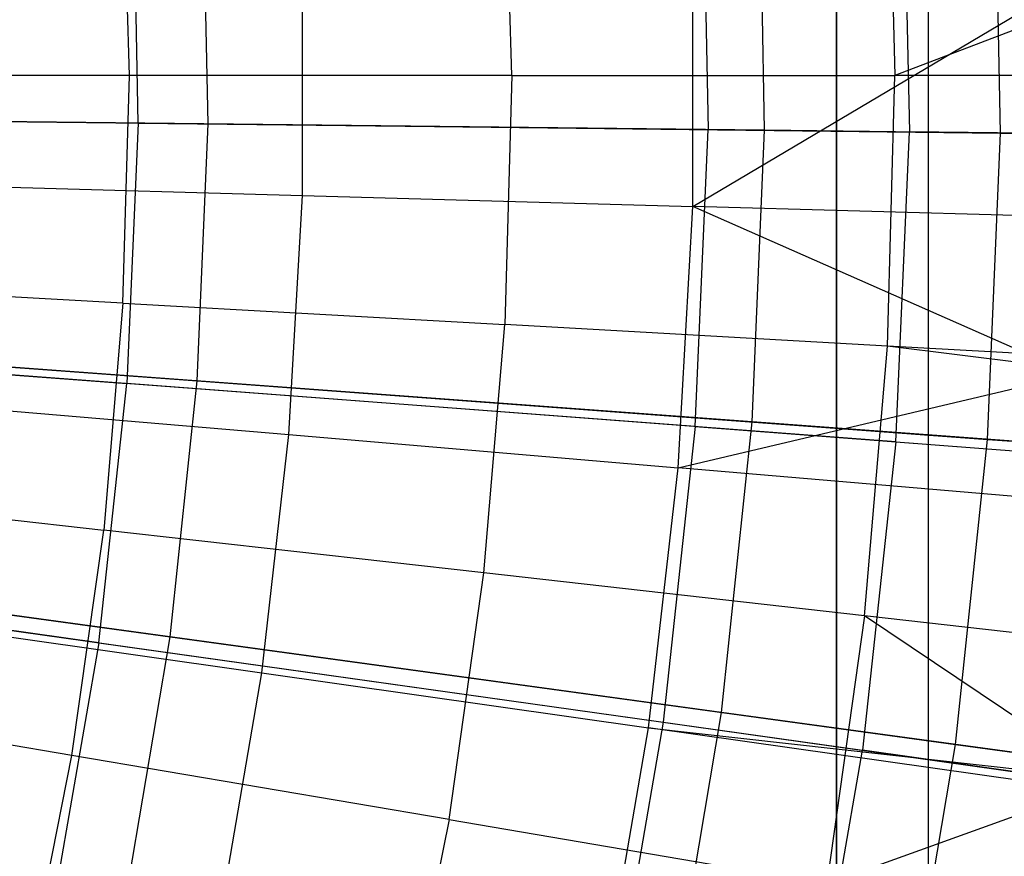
# Model space of a CAD drawing. Extents: x -8.3 to 8.8, y -6 to 6.
# Tile 93 of 177: x 1.938 to 2.373, y -0.345 to 0.025. Entities that reach past the tile are written whole.
import ezdxf

# ---------------------------------------------------------------- set-up
doc = ezdxf.new("R2010")
doc.units = 0
doc.header["$LTSCALE"] = 2.54
doc.layers.get('0').update_dxf_attribs({"linetype": 'CONTINUOUS'})

# ---------------------------------------------------------------- blocks, each defined once
blk = doc.blocks.new('DROPS_COLOR_A_STL')
at = {"color": 0}
for p, q in [((10.69855, 0.9, 25.51898), (10.69855, -0.9, 25.51898)), ((10.69855, 0.9, 25.51898), (10.69855, -0.9, 25.51898)), ((10.69855, -0.9, 14.44236), (10.69855, 0.9, 14.44236)), ((10.69855, -0.9, 14.44236), (10.69855, 0.9, 14.44236)), ((10.73901, 0.9, 30.09957), (10.73901, -0.9, 30.09957)), ((10.73901, 0.9, 30.09957), (10.73901, -0.9, 30.09957)), ((10.73901, 0.9, 47.3409), (10.73901, -0.9, 47.3409)), ((10.73901, 0.9, 47.3409), (10.73901, -0.9, 47.3409)), ((10.72103, 0.11959, 13.53708), (10.72438, 0, 13.53708)), ((10.72103, 0.11959, 13.53708), (10.72438, 0, 13.53708)), ((10.55503, 0, 13.61153), (10.55194, 0.11009, 13.61153)), ((10.55503, 0, 13.61153), (10.55194, 0.11009, 13.61153)), ((10.72796, 0.11221, 2.41249), (10.73076, -0.0249, 2.41249)), ((10.72796, 0.11221, 2.41249), (10.73076, -0.0249, 2.41249)), ((10.63916, 0.10754, 13.21341), (10.64185, -0.02387, 13.21341)), ((10.63916, 0.10754, 13.21341), (10.64185, -0.02387, 13.21341)), ((10.38598, 0, 13.68072), (10.38316, 0.10061, 13.68072)), ((10.38598, 0, 13.68072), (10.38316, 0.10061, 13.68072)), ((10.38992, -0.02094, 2.27183), (10.38757, 0.09433, 2.27183)), ((10.38992, -0.02094, 2.27183), (10.38757, 0.09433, 2.27183)), ((10.63508, -0.05785, 13.48916), (10.63508, 0.05785, 13.48916)), ((10.63508, -0.05785, 13.48916), (10.63508, 0.05785, 13.48916)), ((10.46245, -0.05297, 13.56327), (10.46245, 0.05297, 13.56327)), ((10.46245, -0.05297, 13.56327), (10.46245, 0.05297, 13.56327)), ((10.63508, -0.05785, 13.48916), (10.80673, 0.04405, 13.4103)), ((10.63508, -0.05785, 13.48916), (10.80673, 0.04405, 13.4103)), ((10.84111, 0.04473, 13.48253), (10.72438, 0, 13.53708)), ((10.84111, 0.04473, 13.48253), (10.72438, 0, 13.53708)), ((10.38598, 0, 13.68072), (10.21729, 0, 13.74469)), ((10.38598, 0, 13.68072), (10.21729, 0, 13.74469)), ((10.38316, -0.10061, 13.68072), (10.38598, 0, 13.68072)), ((10.38316, -0.10061, 13.68072), (10.38598, 0, 13.68072)), ((10.55503, 0, 13.61153), (10.38598, 0, 13.68072)), ((10.55503, 0, 13.61153), (10.38598, 0, 13.68072)), ((10.55503, 0, 13.61153), (10.55194, -0.11009, 13.61153)), ((10.55503, 0, 13.61153), (10.55194, -0.11009, 13.61153)), ((10.55503, 0, 13.61153), (10.72438, 0, 13.53708)), ((10.55503, 0, 13.61153), (10.72438, 0, 13.53708)), ((10.72103, -0.11959, 13.53708), (10.72438, 0, 13.53708)), ((10.72103, -0.11959, 13.53708), (10.72438, 0, 13.53708)), ((10.84156, 0, 13.48253), (10.72438, 0, 13.53708)), ((10.84156, 0, 13.48253), (10.72438, 0, 13.53708)), ((10.38992, -0.02094, 2.27183), (10.04096, -0.01687, 2.15275)), ((10.38992, -0.02094, 2.27183), (10.04096, -0.01687, 2.15275)), ((10.29874, -0.01987, 13.34844), (10.64185, -0.02387, 13.21341)), ((10.29874, -0.01987, 13.34844), (10.64185, -0.02387, 13.21341)), ((10.38992, -0.02094, 2.27183), (10.38488, -0.13611, 2.27183)), ((10.38992, -0.02094, 2.27183), (10.38488, -0.13611, 2.27183)), ((10.38992, -0.02094, 2.27183), (10.73076, -0.0249, 2.41249)), ((10.38992, -0.02094, 2.27183), (10.73076, -0.0249, 2.41249)), ((10.63611, -0.15518, 13.21341), (10.64185, -0.02387, 13.21341)), ((10.63611, -0.15518, 13.21341), (10.64185, -0.02387, 13.21341)), ((10.97585, -0.02776, 13.05722), (10.64185, -0.02387, 13.21341)), ((10.97585, -0.02776, 13.05722), (10.64185, -0.02387, 13.21341)), ((10.72477, -0.16191, 2.41249), (10.73076, -0.0249, 2.41249)), ((10.72477, -0.16191, 2.41249), (10.73076, -0.0249, 2.41249)), ((11.06214, -0.02876, 2.57416), (10.73076, -0.0249, 2.41249)), ((11.06214, -0.02876, 2.57416), (10.73076, -0.0249, 2.41249)), ((10.29031, -0.04809, 13.63179), (10.46245, -0.05297, 13.56327)), ((10.29031, -0.04809, 13.63179), (10.46245, -0.05297, 13.56327)), ((10.45646, -0.15873, 13.56327), (10.46245, -0.05297, 13.56327)), ((10.45646, -0.15873, 13.56327), (10.46245, -0.05297, 13.56327)), ((10.46245, -0.05297, 13.56327), (10.63508, -0.05785, 13.48916)), ((10.46245, -0.05297, 13.56327), (10.63508, -0.05785, 13.48916)), ((10.62853, -0.17337, 13.48916), (10.63508, -0.05785, 13.48916)), ((10.62853, -0.17337, 13.48916), (10.63508, -0.05785, 13.48916)), ((10.80628, -0.0627, 13.4103), (10.63508, -0.05785, 13.48916)), ((10.80628, -0.0627, 13.4103), (10.63508, -0.05785, 13.48916)), ((10.80322, -0.13208, 13.4103), (10.63508, -0.05785, 13.48916)), ((10.80322, -0.13208, 13.4103), (10.63508, -0.05785, 13.48916)), ((10.38316, -0.10061, 13.68072), (10.21473, -0.09116, 13.74469)), ((10.38316, -0.10061, 13.68072), (10.21473, -0.09116, 13.74469)), ((10.38316, -0.10061, 13.68072), (10.3747, -0.20091, 13.68072)), ((10.38316, -0.10061, 13.68072), (10.3747, -0.20091, 13.68072)), ((10.38316, -0.10061, 13.68072), (10.55194, -0.11009, 13.61153)), ((10.38316, -0.10061, 13.68072), (10.55194, -0.11009, 13.61153)), ((10.0369, -0.1097, 2.15275), (10.38488, -0.13611, 2.27183)), ((10.0369, -0.1097, 2.15275), (10.38488, -0.13611, 2.27183)), ((10.54268, -0.21984, 13.61153), (10.55194, -0.11009, 13.61153)), ((10.54268, -0.21984, 13.61153), (10.55194, -0.11009, 13.61153)), ((10.72103, -0.11959, 13.53708), (10.55194, -0.11009, 13.61153)), ((10.72103, -0.11959, 13.53708), (10.55194, -0.11009, 13.61153)), ((10.71097, -0.2388, 13.53708), (10.72103, -0.11959, 13.53708)), ((10.71097, -0.2388, 13.53708), (10.72103, -0.11959, 13.53708)), ((10.83755, -0.13413, 13.48253), (10.72103, -0.11959, 13.53708)), ((10.83755, -0.13413, 13.48253), (10.72103, -0.11959, 13.53708)), ((10.83802, -0.12616, 13.48253), (10.72103, -0.11959, 13.53708)), ((10.83802, -0.12616, 13.48253), (10.72103, -0.11959, 13.53708)), ((10.63611, -0.15518, 13.21341), (10.29396, -0.12921, 13.34844)), ((10.63611, -0.15518, 13.21341), (10.29396, -0.12921, 13.34844)), ((10.62853, -0.17337, 13.48916), (10.80322, -0.13208, 13.4103)), ((10.62853, -0.17337, 13.48916), (10.80322, -0.13208, 13.4103)), ((10.37248, -0.25073, 2.27183), (10.38488, -0.13611, 2.27183)), ((10.37248, -0.25073, 2.27183), (10.38488, -0.13611, 2.27183)), ((10.72477, -0.16191, 2.41249), (10.38488, -0.13611, 2.27183)), ((10.72477, -0.16191, 2.41249), (10.38488, -0.13611, 2.27183)), ((10.28487, -0.14412, 13.63179), (10.45646, -0.15873, 13.56327)), ((10.28487, -0.14412, 13.63179), (10.45646, -0.15873, 13.56327)), ((10.63611, -0.15518, 13.21341), (10.62196, -0.28586, 13.21341)), ((10.63611, -0.15518, 13.21341), (10.62196, -0.28586, 13.21341)), ((10.63611, -0.15518, 13.21341), (10.96917, -0.18046, 13.05722)), ((10.63611, -0.15518, 13.21341), (10.96917, -0.18046, 13.05722)), ((10.44449, -0.26398, 13.56327), (10.45646, -0.15873, 13.56327)), ((10.44449, -0.26398, 13.56327), (10.45646, -0.15873, 13.56327)), ((10.45646, -0.15873, 13.56327), (10.62853, -0.17337, 13.48916)), ((10.45646, -0.15873, 13.56327), (10.62853, -0.17337, 13.48916)), ((10.72477, -0.16191, 2.41249), (10.71001, -0.29825, 2.41249)), ((10.72477, -0.16191, 2.41249), (10.71001, -0.29825, 2.41249)), ((10.72477, -0.16191, 2.41249), (11.05522, -0.18699, 2.57416)), ((10.72477, -0.16191, 2.41249), (11.05522, -0.18699, 2.57416)), ((10.61546, -0.28834, 13.48916), (10.62853, -0.17337, 13.48916)), ((10.61546, -0.28834, 13.48916), (10.62853, -0.17337, 13.48916)), ((10.79918, -0.1879, 13.4103), (10.62853, -0.17337, 13.48916)), ((10.79918, -0.1879, 13.4103), (10.62853, -0.17337, 13.48916)), ((10.20706, -0.18202, 13.74469), (10.3747, -0.20091, 13.68072)), ((10.20706, -0.18202, 13.74469), (10.3747, -0.20091, 13.68072)), ((10.37248, -0.25073, 2.27183), (10.02691, -0.20208, 2.15275)), ((10.37248, -0.25073, 2.27183), (10.02691, -0.20208, 2.15275)), ((10.36063, -0.30058, 13.68072), (10.3747, -0.20091, 13.68072)), ((10.36063, -0.30058, 13.68072), (10.3747, -0.20091, 13.68072)), ((10.54268, -0.21984, 13.61153), (10.3747, -0.20091, 13.68072)), ((10.54268, -0.21984, 13.61153), (10.3747, -0.20091, 13.68072)), ((10.52729, -0.32889, 13.61153), (10.54268, -0.21984, 13.61153)), ((10.52729, -0.32889, 13.61153), (10.54268, -0.21984, 13.61153)), ((10.71097, -0.2388, 13.53708), (10.54268, -0.21984, 13.61153)), ((10.71097, -0.2388, 13.53708), (10.54268, -0.21984, 13.61153)), ((10.28218, -0.23802, 13.34844), (10.62196, -0.28586, 13.21341)), ((10.28218, -0.23802, 13.34844), (10.62196, -0.28586, 13.21341)), ((10.71097, -0.2388, 13.53708), (10.69425, -0.35726, 13.53708)), ((10.71097, -0.2388, 13.53708), (10.69425, -0.35726, 13.53708)), ((10.8198, -0.31215, 13.48253), (10.71097, -0.2388, 13.53708)), ((10.82741, -0.25192, 13.48253), (10.71097, -0.2388, 13.53708)), ((10.8198, -0.31215, 13.48253), (10.71097, -0.2388, 13.53708)), ((10.82741, -0.25192, 13.48253), (10.71097, -0.2388, 13.53708)), ((10.274, -0.23969, 13.63179), (10.44449, -0.26398, 13.56327)), ((10.274, -0.23969, 13.63179), (10.44449, -0.26398, 13.56327)), ((10.37248, -0.25073, 2.27183), (10.35275, -0.36432, 2.27183)), ((10.37248, -0.25073, 2.27183), (10.35275, -0.36432, 2.27183)), ((10.37248, -0.25073, 2.27183), (10.71001, -0.29825, 2.41249)), ((10.37248, -0.25073, 2.27183), (10.71001, -0.29825, 2.41249)), ((10.42659, -0.36839, 13.56327), (10.44449, -0.26398, 13.56327)), ((10.42659, -0.36839, 13.56327), (10.44449, -0.26398, 13.56327)), ((10.44449, -0.26398, 13.56327), (10.61546, -0.28834, 13.48916)), ((10.44449, -0.26398, 13.56327), (10.61546, -0.28834, 13.48916)), ((10.36063, -0.30058, 13.68072), (10.19432, -0.27232, 13.74469)), ((10.36063, -0.30058, 13.68072), (10.19432, -0.27232, 13.74469)), ((10.62196, -0.28586, 13.21341), (10.59948, -0.41536, 13.21341)), ((10.62196, -0.28586, 13.21341), (10.59948, -0.41536, 13.21341)), ((10.62196, -0.28586, 13.21341), (10.95273, -0.33243, 13.05722)), ((10.62196, -0.28586, 13.21341), (10.95273, -0.33243, 13.05722)), ((10.59591, -0.40238, 13.48916), (10.61546, -0.28834, 13.48916)), ((10.59591, -0.40238, 13.48916), (10.61546, -0.28834, 13.48916)), ((10.78502, -0.31249, 13.4103), (10.61546, -0.28834, 13.48916)), ((10.61546, -0.28834, 13.48916), (10.78574, -0.30738, 13.4103)), ((10.78502, -0.31249, 13.4103), (10.61546, -0.28834, 13.48916)), ((10.61546, -0.28834, 13.48916), (10.78574, -0.30738, 13.4103)), ((10.68655, -0.43337, 2.41249), (10.71001, -0.29825, 2.41249)), ((10.68655, -0.43337, 2.41249), (10.71001, -0.29825, 2.41249)), ((11.03818, -0.34446, 2.57416), (10.71001, -0.29825, 2.41249)), ((11.03818, -0.34446, 2.57416), (10.71001, -0.29825, 2.41249)), ((10.34099, -0.3993, 13.68072), (10.36063, -0.30058, 13.68072)), ((10.34099, -0.3993, 13.68072), (10.36063, -0.30058, 13.68072)), ((10.52729, -0.32889, 13.61153), (10.36063, -0.30058, 13.68072)), ((10.52729, -0.32889, 13.61153), (10.36063, -0.30058, 13.68072)), ((10.8198, -0.31215, 13.48253), (10.69425, -0.35726, 13.53708)), ((10.8198, -0.31215, 13.48253), (10.69425, -0.35726, 13.53708)), ((10.52729, -0.32889, 13.61153), (10.5058, -0.43691, 13.61153)), ((10.52729, -0.32889, 13.61153), (10.5058, -0.43691, 13.61153)), ((10.52729, -0.32889, 13.61153), (10.69425, -0.35726, 13.53708)), ((10.52729, -0.32889, 13.61153), (10.69425, -0.35726, 13.53708))]:
    blk.add_line(p, q, dxfattribs=at)
blk = doc.blocks.new('GROUP_1')
at = {"color": 0}
for p, q in [((10.68589, 5.97317, 0.40992), (10.68326, 6.10872, 0.40992)), ((10.68589, 5.97317, 0.40992), (10.68326, 6.10872, 0.40992)), ((10.58159, 5.97438, 11.62964), (10.57907, 6.10345, 11.62964)), ((10.58159, 5.97438, 11.62964), (10.57907, 6.10345, 11.62964)), ((10.33557, 5.97725, 0.28567), (10.33336, 6.09101, 0.28567)), ((10.33557, 5.97725, 0.28567), (10.33336, 6.09101, 0.28567)), ((9.97822, 5.98141, 0.18336), (10.33557, 5.97725, 0.28567)), ((9.97822, 5.98141, 0.18336), (10.33557, 5.97725, 0.28567)), ((10.58159, 5.97438, 11.62964), (10.22901, 5.97849, 11.74735)), ((10.58159, 5.97438, 11.62964), (10.22901, 5.97849, 11.74735)), ((10.33071, 5.86357, 0.28567), (10.33557, 5.97725, 0.28567)), ((10.33071, 5.86357, 0.28567), (10.33557, 5.97725, 0.28567)), ((10.33557, 5.97725, 0.28567), (10.68589, 5.97317, 0.40992)), ((10.33557, 5.97725, 0.28567), (10.68589, 5.97317, 0.40992)), ((10.57607, 5.84542, 11.62964), (10.58159, 5.97438, 11.62964)), ((10.57607, 5.84542, 11.62964), (10.58159, 5.97438, 11.62964)), ((10.9262, 5.97037, 11.49032), (10.58159, 5.97438, 11.62964)), ((10.9262, 5.97037, 11.49032), (10.58159, 5.97438, 11.62964)), ((10.6801, 5.83772, 0.40992), (10.68589, 5.97317, 0.40992)), ((10.6801, 5.83772, 0.40992), (10.68589, 5.97317, 0.40992)), ((10.68589, 5.97317, 0.40992), (11.02785, 5.96919, 0.55563)), ((10.68589, 5.97317, 0.40992), (11.02785, 5.96919, 0.55563)), ((9.97431, 5.88994, 0.18336), (10.33071, 5.86357, 0.28567)), ((9.97431, 5.88994, 0.18336), (10.33071, 5.86357, 0.28567)), ((10.57607, 5.84542, 11.62964), (10.22443, 5.87143, 11.74735)), ((10.57607, 5.84542, 11.62964), (10.22443, 5.87143, 11.74735)), ((10.31879, 5.75041, 0.28567), (10.33071, 5.86357, 0.28567)), ((10.31879, 5.75041, 0.28567), (10.33071, 5.86357, 0.28567)), ((10.33071, 5.86357, 0.28567), (10.6801, 5.83772, 0.40992)), ((10.33071, 5.86357, 0.28567), (10.6801, 5.83772, 0.40992)), ((10.56255, 5.71704, 11.62964), (10.57607, 5.84542, 11.62964)), ((10.56255, 5.71704, 11.62964), (10.57607, 5.84542, 11.62964)), ((10.91976, 5.81999, 11.49032), (10.57607, 5.84542, 11.62964)), ((10.91976, 5.81999, 11.49032), (10.57607, 5.84542, 11.62964)), ((10.6659, 5.70289, 0.40992), (10.6801, 5.83772, 0.40992)), ((10.6659, 5.70289, 0.40992), (10.6801, 5.83772, 0.40992)), ((10.6801, 5.83772, 0.40992), (11.02115, 5.81249, 0.55563)), ((10.6801, 5.83772, 0.40992), (11.02115, 5.81249, 0.55563)), ((9.96472, 5.79888, 0.18336), (10.31879, 5.75041, 0.28567)), ((9.96472, 5.79888, 0.18336), (10.31879, 5.75041, 0.28567)), ((10.56255, 5.71704, 11.62964), (10.21321, 5.76486, 11.74735)), ((10.56255, 5.71704, 11.62964), (10.21321, 5.76486, 11.74735)), ((10.29986, 5.63821, 0.28567), (10.31879, 5.75041, 0.28567)), ((10.29986, 5.63821, 0.28567), (10.31879, 5.75041, 0.28567)), ((10.31879, 5.75041, 0.28567), (10.6659, 5.70289, 0.40992)), ((10.31879, 5.75041, 0.28567), (10.6659, 5.70289, 0.40992)), ((10.54107, 5.58975, 11.62964), (10.56255, 5.71704, 11.62964)), ((10.54107, 5.58975, 11.62964), (10.56255, 5.71704, 11.62964)), ((10.90399, 5.67029, 11.49032), (10.56255, 5.71704, 11.62964)), ((10.90399, 5.67029, 11.49032), (10.56255, 5.71704, 11.62964)), ((10.64334, 5.5692, 0.40992), (10.6659, 5.70289, 0.40992)), ((10.64334, 5.5692, 0.40992), (10.6659, 5.70289, 0.40992)), ((10.6659, 5.70289, 0.40992), (11.00472, 5.6565, 0.55563)), ((10.6659, 5.70289, 0.40992), (11.00472, 5.6565, 0.55563))]:
    blk.add_line(p, q, dxfattribs=at)
blk.add_blockref('DROPS_COLOR_A_STL', (-0.0852, 5.99854, -1.80007), dxfattribs=at)

msp = doc.modelspace()

# ---------------------------------------------------------------- block references
at = {"color": 0}
msp.add_blockref('GROUP_1', (-8.3148, -5.99854, 1.80007), dxfattribs=at)

doc.saveas('drawing.dxf')
